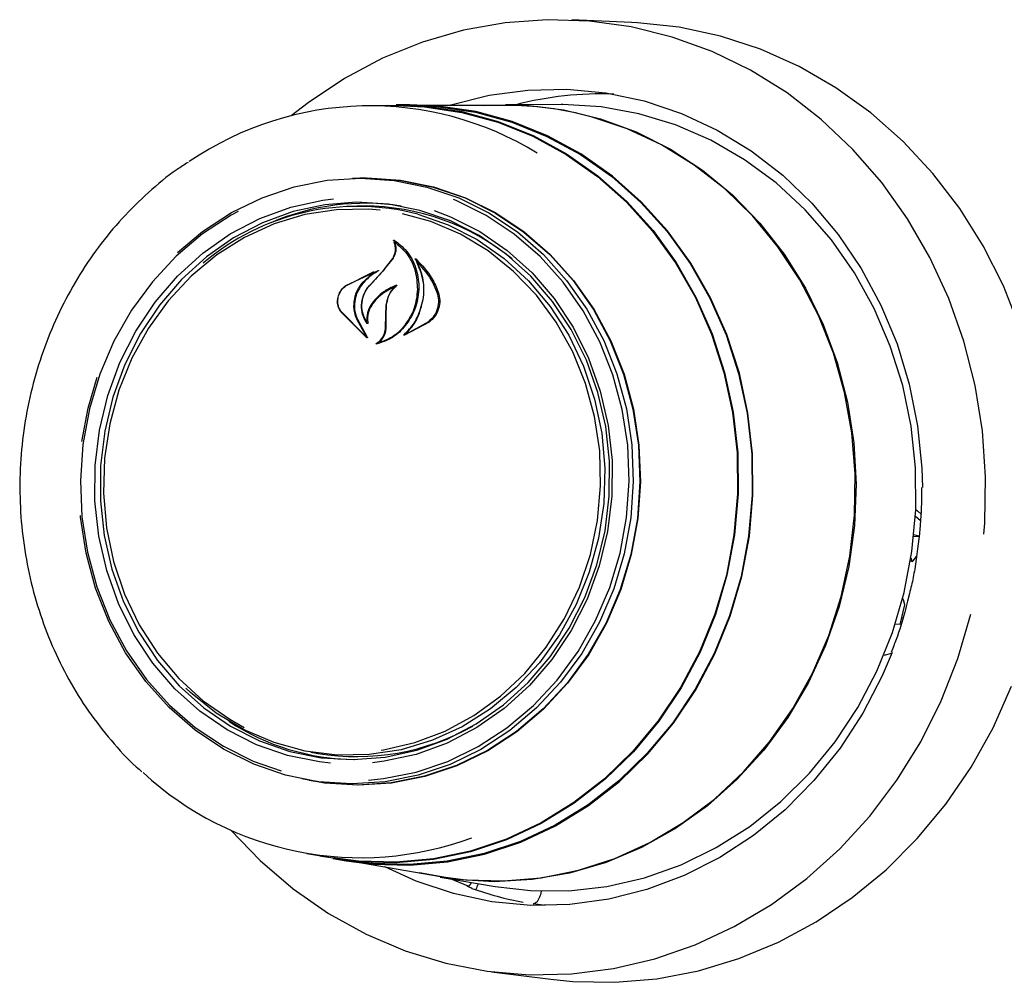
# Model space of a CAD drawing. Header units: inches. Extents: x 31 to 206, y 23 to 145.
# Tile 54 of 65: x 170.86 to 173.36, y 116.55 to 119. Entities that reach past the tile are written whole.
import ezdxf

# ---------------------------------------------------------------- set-up
doc = ezdxf.new("R2010")
doc.units = ezdxf.units.IN
doc.header["$LTSCALE"] = 16
doc.header["$MEASUREMENT"] = 0

msp = doc.modelspace()

# ---------------------------------------------------------------- linework, layer by layer
at = {"color": 7, "linetype": 'Continuous', "lineweight": 25}
for p, q in [((172.4131, 118.9935), (172.2616, 118.9998)), ((172.2343, 118.7847), (172.0928, 118.7844)), ((171.8152, 118.7821), (171.7485, 118.7819)), ((171.8502, 118.784), (171.8153, 118.7839)), ((172.0926, 118.7827), (171.8499, 118.7822)), ((171.7386, 118.598), (171.7229, 118.5979)), ((171.7333, 118.5269), (171.7152, 118.5268)), ((171.8141, 118.4356), (171.8106, 118.4359)), ((171.7844, 118.3654), (171.8064, 118.394)), ((171.7855, 118.3663), (171.8079, 118.3946)), ((171.8714, 118.3843), (171.8685, 118.3846)), ((171.6874, 118.3252), (171.7691, 118.3634)), ((171.748, 118.3253), (171.7844, 118.3654)), ((171.6868, 118.324), (171.7559, 118.3587)), ((171.7565, 118.3573), (171.7275, 118.3309)), ((171.7581, 118.3586), (171.7562, 118.3588)), ((171.7363, 118.1973), (171.6742, 118.2598)), ((171.7889, 118.2496), (171.7899, 118.2755)), ((171.79, 118.2498), (171.7906, 118.2755)), ((171.7408, 118.1923), (171.6733, 118.2587)), ((171.7152, 118.2387), (171.7374, 118.1985)), ((171.7165, 118.2395), (171.7418, 118.1934)), ((171.7884, 118.2183), (171.7889, 118.2496)), ((171.7899, 118.2183), (171.79, 118.2498)), ((171.7401, 118.2336), (171.7401, 118.2336)), ((171.8986, 118.2316), (171.8359, 118.1986)), ((171.897, 118.233), (171.8422, 118.2025)), ((171.8419, 118.2024), (171.8419, 118.2024)), ((171.0324, 118.0133), (171.0554, 118.0919)), ((171.0165, 117.9284), (171.0324, 118.0133)), ((173.134, 117.7399), (173.148, 117.7282)), ((173.1311, 117.6882), (173.144, 117.6871)), ((173.1441, 117.6882), (173.1314, 117.6917)), ((173.129, 117.6254), (173.1379, 117.6362)), ((173.1227, 117.625), (173.1264, 117.624)), ((173.1238, 117.632), (173.125, 117.6261)), ((173.1199, 117.5421), (173.1152, 117.5231)), ((173.0964, 117.4636), (173.1085, 117.514)), ((173.1036, 117.5276), (173.1023, 117.528)), ((173.1085, 117.514), (173.1049, 117.526)), ((173.0964, 117.4636), (173.0839, 117.4646)), ((173.1007, 117.4815), (173.1036, 117.4807)), ((173.0742, 117.3899), (173.0545, 117.3847)), ((171.5982, 117.1392), (171.616, 117.1361)), ((171.5938, 117.0678), (171.6092, 117.0652)), ((171.5882, 116.8821), (171.654, 116.8708)), ((171.6537, 116.869), (171.6881, 116.8631)), ((171.6881, 116.8649), (171.9274, 116.8237)), ((171.9272, 116.822), (172.0666, 116.798)), ((171.9982, 116.799), (171.9535, 116.8174)), ((171.9982, 116.799), (171.9979, 116.799)), ((172.1838, 116.7862), (172.1816, 116.777)), ((172.1633, 116.754), (172.1639, 116.754)), ((172.194, 116.7495), (172.1639, 116.754)), ((172.0576, 116.5814), (172.208, 116.5622))]:
    msp.add_line(p, q, dxfattribs=at)
at = {"color": 7, "linetype": 'Continuous', "lineweight": 25, "flags": 128}
for points in [[(173.3092, 117.6935), (173.3113, 117.7215), (173.3135, 117.8387), (173.3053, 117.9555), (173.2869, 118.0707), (173.2584, 118.1833), (173.2199, 118.2922), (173.172, 118.3963), (173.1151, 118.4948), (173.0496, 118.5866), (172.9763, 118.671), (172.8957, 118.7471), (172.8086, 118.8143), (172.7159, 118.8719), (172.6184, 118.9193), (172.517, 118.9562), (172.4127, 118.9821), (172.3065, 118.9969), (172.1992, 119.0004), (172.0921, 118.9926), (171.9859, 118.9735), (171.8818, 118.9433), (171.7807, 118.9023), (171.6835, 118.851), (171.5911, 118.7896), (171.5479, 118.7561)], [(173.4008, 118.2174), (173.3588, 118.324), (173.3076, 118.4254), (173.2477, 118.521), (173.1796, 118.6097), (173.104, 118.6908), (173.0216, 118.7635), (172.9331, 118.8272), (172.8392, 118.8812), (172.741, 118.9252), (172.6392, 118.9586), (172.5348, 118.9812), (172.4288, 118.9928), (172.4131, 118.9935)], [(171.9497, 118.7824), (171.9539, 118.7838), (172.0511, 118.8083), (172.1499, 118.8217), (172.2492, 118.8238), (172.3481, 118.8145), (172.4454, 118.7939), (172.5401, 118.7623), (172.631, 118.72), (172.7173, 118.6675), (172.7979, 118.6054), (172.872, 118.5342), (172.9388, 118.4549), (172.9975, 118.3683), (173.0475, 118.2753), (173.0883, 118.1769), (173.1194, 118.0743), (173.1404, 117.9685), (173.1512, 117.8608), (173.1527, 117.8114)], [(173.1066, 117.5449), (173.1263, 117.6494), (173.1359, 117.7554), (173.1351, 117.8618), (173.1239, 117.9673), (173.1026, 118.0707), (173.0712, 118.1709), (173.0303, 118.2667), (172.9801, 118.3571), (172.9214, 118.441), (172.8548, 118.5174), (172.781, 118.5856), (172.7009, 118.6447), (172.6153, 118.6941), (172.5253, 118.7331), (172.4319, 118.7614), (172.336, 118.7787), (172.2389, 118.7847), (172.2343, 118.7847)], [(171.7609, 118.782), (171.7922, 118.7835), (171.8876, 118.7808), (171.982, 118.7668), (172.0743, 118.7417), (172.1634, 118.7058), (172.2483, 118.6596), (172.328, 118.6035), (172.4016, 118.5382), (172.4681, 118.4645), (172.5268, 118.3833), (172.5771, 118.2954), (172.6183, 118.202), (172.6499, 118.1042), (172.6716, 118.003), (172.6832, 117.8996), (172.6844, 117.7954), (172.6753, 117.6914), (172.656, 117.5889), (172.6267, 117.4892), (172.5877, 117.3934), (172.5396, 117.3025), (172.4828, 117.2178), (172.418, 117.1401), (172.3461, 117.0703), (172.2678, 117.0094), (172.184, 116.958), (172.0958, 116.9167), (172.0041, 116.886), (171.9101, 116.8663), (171.8149, 116.8577), (171.7195, 116.8605), (171.6251, 116.8744), (171.6004, 116.88)], [(171.8152, 118.7821), (171.8874, 118.779), (171.9817, 118.765), (172.0738, 118.74), (172.1627, 118.7041), (172.2475, 118.658), (172.327, 118.602), (172.4004, 118.5368), (172.4668, 118.4633), (172.5255, 118.3822), (172.5756, 118.2945), (172.6167, 118.2013), (172.6483, 118.1036), (172.67, 118.0026), (172.6815, 117.8995), (172.6827, 117.7954), (172.6737, 117.6916), (172.6544, 117.5894), (172.6251, 117.4898), (172.5862, 117.3942), (172.5382, 117.3035), (172.4815, 117.2189), (172.4169, 117.1414), (172.345, 117.0718), (172.2669, 117.011), (172.1833, 116.9597), (172.0952, 116.9184), (172.0038, 116.8878), (171.9099, 116.8681), (171.8149, 116.8596), (171.7197, 116.8623), (171.654, 116.8708)], [(171.8499, 118.7822), (171.9223, 118.7791), (172.0168, 118.7651), (172.1093, 118.74), (172.1985, 118.704), (172.2835, 118.6577), (172.3633, 118.6016), (172.4369, 118.5362), (172.5036, 118.4624), (172.5624, 118.3811), (172.6127, 118.2931), (172.6539, 118.1996), (172.6856, 118.1016), (172.7074, 118.0003), (172.7189, 117.8968), (172.7202, 117.7924), (172.7111, 117.6883), (172.6917, 117.5857)], [(172.6936, 117.5853), (172.713, 117.688), (172.7221, 117.7923), (172.7209, 117.8969), (172.7093, 118.0006), (172.6875, 118.1021), (172.6558, 118.2003), (172.6144, 118.294), (172.564, 118.3821), (172.5051, 118.4636), (172.4383, 118.5375), (172.3646, 118.603), (172.2846, 118.6592), (172.1995, 118.7056), (172.1101, 118.7416), (172.0175, 118.7668), (171.9228, 118.7808), (171.8502, 118.784)], [(172.0391, 118.7826), (172.0493, 118.7832), (172.1455, 118.7829), (172.2409, 118.7714), (172.3345, 118.7488), (172.4252, 118.7155), (172.5121, 118.6717), (172.594, 118.6181), (172.6702, 118.5552), (172.7396, 118.4836), (172.8016, 118.4043), (172.8554, 118.3181), (172.9005, 118.226), (172.9363, 118.1291), (172.9623, 118.0284), (172.9784, 117.925), (172.9843, 117.8203), (172.98, 117.7152), (172.9655, 117.6111), (172.941, 117.5091), (172.9067, 117.4104), (172.863, 117.316), (172.8105, 117.2271), (172.7498, 117.1447), (172.6814, 117.0697), (172.6063, 117.0029), (172.5252, 116.945), (172.439, 116.8969), (172.3488, 116.859), (172.2556, 116.8316), (172.1604, 116.8153), (172.0643, 116.81), (171.9683, 116.8159), (171.8746, 116.8328)], [(171.9274, 116.8237), (171.9922, 116.8152), (172.0881, 116.812), (172.184, 116.8201), (172.2786, 116.8392), (172.371, 116.8691), (172.4601, 116.9096), (172.545, 116.9601), (172.6245, 117.0201), (172.6979, 117.089), (172.7643, 117.1658), (172.823, 117.2498), (172.8732, 117.34), (172.9145, 117.4354), (172.9463, 117.5349), (172.9683, 117.6373), (172.9803, 117.7416), (172.982, 117.8465), (172.9736, 117.9508), (172.955, 118.0534), (172.9265, 118.1531), (172.8885, 118.2488), (172.8413, 118.3393), (172.7854, 118.4237), (172.7216, 118.501), (172.6505, 118.5704), (172.573, 118.6309), (172.4899, 118.6821), (172.4022, 118.7232), (172.3108, 118.7538)], [(171.259, 118.4087), (171.3229, 118.4622), (171.3964, 118.5102), (171.4745, 118.5482), (171.5561, 118.5758), (171.64, 118.5924), (171.725, 118.5979), (171.8098, 118.5922), (171.8933, 118.5753), (171.974, 118.5476), (172.051, 118.5093), (172.1231, 118.4611), (172.1892, 118.4037), (172.2484, 118.3379), (172.2997, 118.2647), (172.3426, 118.1851), (172.3762, 118.1003), (172.4002, 118.0115), (172.4141, 117.9201), (172.4179, 117.8273), (172.4114, 117.7345), (172.3947, 117.6431), (172.3681, 117.5544), (172.3319, 117.4697), (172.2867, 117.3902), (172.2331, 117.3171), (172.172, 117.2515), (172.1042, 117.1942), (172.0307, 117.1462), (171.9526, 117.1082), (171.8709, 117.0806), (171.787, 117.064), (171.7021, 117.0585), (171.6172, 117.0642), (171.5338, 117.0811), (171.453, 117.1089), (171.376, 117.1471), (171.304, 117.1953), (171.2379, 117.2527), (171.1787, 117.3185), (171.1273, 117.3917), (171.0845, 117.4713), (171.0509, 117.5562), (171.0269, 117.6449), (171.0129, 117.7364), (171.0126, 117.7403)], [(171.7043, 118.5976), (171.7413, 118.5986), (171.8264, 118.5929), (171.91, 118.576), (171.991, 118.5481), (172.0682, 118.5098), (172.1405, 118.4615), (172.2068, 118.4039), (172.2661, 118.3379), (172.3176, 118.2645), (172.3605, 118.1847), (172.3943, 118.0996), (172.4183, 118.0106), (172.4323, 117.9189), (172.4361, 117.8259), (172.4295, 117.7329), (172.4128, 117.6412), (172.3861, 117.5523), (172.3498, 117.4673), (172.3045, 117.3876), (172.2508, 117.3143), (172.1895, 117.2485), (172.1215, 117.1911), (172.0478, 117.143), (171.9695, 117.1049), (171.8876, 117.0773), (171.8035, 117.0606), (171.7183, 117.0551), (171.6332, 117.0608), (171.5755, 117.0712)], [(171.7386, 118.598), (171.7407, 118.598), (171.8257, 118.5922), (171.9092, 118.5753), (171.9902, 118.5475), (172.0673, 118.5092), (172.1395, 118.4609), (172.2057, 118.4034), (172.265, 118.3375), (172.3164, 118.2641), (172.3593, 118.1844), (172.393, 118.0994), (172.417, 118.0105), (172.431, 117.9189), (172.4348, 117.8259), (172.4283, 117.733), (172.4115, 117.6414), (172.3849, 117.5526), (172.3486, 117.4677), (172.3034, 117.3881), (172.2497, 117.3149), (172.1885, 117.2491), (172.1206, 117.1918), (172.0469, 117.1437), (171.9686, 117.1056), (171.8869, 117.078), (171.8028, 117.0613), (171.7177, 117.0558), (171.6327, 117.0616), (171.6092, 117.0652)], [(171.6484, 117.1115), (171.6199, 117.1145), (171.5388, 117.1307), (171.4603, 117.1579), (171.3858, 117.1956), (171.3163, 117.2434), (171.2529, 117.3004), (171.1967, 117.3657), (171.1486, 117.4383), (171.1092, 117.5171), (171.0793, 117.6008), (171.0593, 117.6881), (171.0495, 117.7776), (171.05, 117.8679), (171.0609, 117.9576), (171.082, 118.0453), (171.113, 118.1295), (171.1533, 118.209), (171.2023, 118.2825), (171.2593, 118.3489), (171.3233, 118.4071), (171.3934, 118.4561), (171.4684, 118.4952), (171.5472, 118.5239), (171.6285, 118.5416), (171.6554, 118.5449)], [(171.8756, 118.5158), (171.7958, 118.5317), (171.7146, 118.5366), (171.6334, 118.5302), (171.5533, 118.5128), (171.4757, 118.4846), (171.4019, 118.4461), (171.3329, 118.3978), (171.2698, 118.3406), (171.2137, 118.2752), (171.1654, 118.2028), (171.1258, 118.1246), (171.0953, 118.0416), (171.0745, 117.9553), (171.0638, 117.867), (171.0633, 117.7781), (171.0729, 117.6899), (171.0926, 117.604), (171.1221, 117.5216), (171.1608, 117.444), (171.2082, 117.3725), (171.2636, 117.3082), (171.3259, 117.2521), (171.3943, 117.2051), (171.4677, 117.1679), (171.545, 117.1412), (171.6248, 117.1252), (171.706, 117.1204), (171.7873, 117.1267), (171.8673, 117.1441), (171.9449, 117.1723), (172.0187, 117.2109), (172.0877, 117.2592), (172.1508, 117.3164), (172.2069, 117.3817), (172.2552, 117.4541), (172.2948, 117.5324), (172.3253, 117.6154), (172.3461, 117.7017), (172.3568, 117.79), (172.3573, 117.8789), (172.3477, 117.967), (172.328, 118.053), (172.2985, 118.1354), (172.2598, 118.2129), (172.2124, 118.2844), (172.1571, 118.3487), (172.0947, 118.4048), (172.0263, 118.4519), (171.9529, 118.489), (171.8756, 118.5158)], [(171.7447, 117.0681), (171.7827, 117.0719), (171.8658, 117.0884), (171.9466, 117.1157), (172.0239, 117.1533), (172.0967, 117.2008), (172.1638, 117.2575), (172.2244, 117.3225), (172.2774, 117.3949), (172.3221, 117.4735), (172.3579, 117.5574), (172.3843, 117.6452), (172.4008, 117.7357), (172.4073, 117.8276), (172.4036, 117.9194), (172.3897, 118.01), (172.366, 118.0979), (172.3327, 118.1818), (172.2903, 118.2607), (172.2394, 118.3332), (172.1809, 118.3983), (172.1154, 118.4552), (172.0441, 118.5029), (171.9678, 118.5407), (171.9605, 118.5437)], [(171.4136, 118.5134), (171.3959, 118.5037), (171.3231, 118.4562), (171.256, 118.3995), (171.1955, 118.3346), (171.1425, 118.2622), (171.0977, 118.1835), (171.0619, 118.0996), (171.0355, 118.0118), (171.019, 117.9213), (171.0126, 117.8295), (171.0163, 117.7376), (171.0301, 117.6471), (171.0538, 117.5592), (171.0872, 117.4752), (171.1295, 117.3964), (171.1804, 117.3239), (171.239, 117.2587), (171.3044, 117.2019), (171.3758, 117.1542), (171.452, 117.1163), (171.5229, 117.0914)], [(171.7748, 118.5164), (171.7446, 118.5189), (171.6636, 118.5177), (171.5833, 118.5052), (171.5049, 118.4816), (171.4298, 118.4472), (171.3591, 118.4028), (171.2941, 118.3489), (171.2359, 118.2864), (171.1853, 118.2165), (171.1432, 118.1402), (171.1103, 118.0588), (171.0871, 117.9736), (171.0741, 117.8861), (171.0713, 117.7976), (171.079, 117.7096), (171.0969, 117.6236), (171.1248, 117.541), (171.1621, 117.4631), (171.2084, 117.3912), (171.2627, 117.3265), (171.3243, 117.27), (171.3921, 117.2228), (171.4291, 117.2023)], [(171.9119, 118.5155), (171.9531, 118.4997), (172.0276, 118.462), (172.0971, 118.4142), (172.1605, 118.3572), (172.2166, 118.2919), (172.2648, 118.2193), (172.3041, 118.1405), (172.334, 118.0568), (172.3541, 117.9695), (172.3639, 117.88), (172.3633, 117.7897), (172.3524, 117.7), (172.3313, 117.6123), (172.3004, 117.5281), (172.2601, 117.4486), (172.2111, 117.375), (172.1541, 117.3087), (172.09, 117.2505), (172.02, 117.2015), (171.9449, 117.1623), (171.8661, 117.1337), (171.7848, 117.116), (171.7552, 117.1124)], [(171.8698, 118.5063), (171.9474, 118.4793), (172.0211, 118.4416), (172.0896, 118.3938), (172.1519, 118.3368), (172.2068, 118.2714), (172.2536, 118.1987), (172.2913, 118.12), (172.3195, 118.0365), (172.3376, 117.9495), (172.3453, 117.8606), (172.3426, 117.7712), (172.3294, 117.6827), (172.306, 117.5966), (172.2727, 117.5143), (172.2302, 117.4372), (172.1791, 117.3666), (172.1202, 117.3035), (172.0545, 117.249), (171.9831, 117.204), (171.9072, 117.1694), (171.8279, 117.1455), (171.7467, 117.1329), (171.6649, 117.1316), (171.5837, 117.1419), (171.5046, 117.1634), (171.4287, 117.1958), (171.3574, 117.2387), (171.2919, 117.2912), (171.2805, 117.3019)], [(171.7766, 117.1444), (171.783, 117.1454), (171.8626, 117.1635), (171.9395, 117.1925), (172.0125, 117.232), (172.0805, 117.2812), (172.1422, 117.3395), (172.1968, 117.4058), (172.2432, 117.4791), (172.2808, 117.5581), (172.3089, 117.6416), (172.327, 117.7281), (172.3349, 117.8163), (172.3324, 117.9047), (172.3196, 117.9919), (172.2967, 118.0764), (172.264, 118.1568), (172.2221, 118.2319), (172.1717, 118.3003), (172.1136, 118.361), (172.0488, 118.413), (171.9783, 118.4554), (171.9032, 118.4875), (171.8311, 118.5075)], [(173.1359, 117.7559), (173.1402, 117.7525), (173.1502, 117.7435)], [(173.125, 117.6261), (173.1253, 117.6253), (173.1256, 117.6246), (173.126, 117.6242), (173.1265, 117.624), (173.1271, 117.624), (173.1277, 117.6242), (173.1284, 117.6247), (173.129, 117.6254)], [(171.6881, 116.8631), (171.7542, 116.8545), (171.8499, 116.8518), (171.9454, 116.8603), (172.0397, 116.8801), (172.1316, 116.9109), (172.2201, 116.9524), (172.3041, 117.0039), (172.3827, 117.0651), (172.4549, 117.135), (172.5198, 117.2129), (172.5768, 117.298), (172.6251, 117.3891), (172.6642, 117.4852), (172.6936, 117.5853)], [(172.6917, 117.5857), (172.6624, 117.4859), (172.6233, 117.3899), (172.5751, 117.2989), (172.5183, 117.2141), (172.4534, 117.1363), (172.3814, 117.0665), (172.303, 117.0055), (172.2191, 116.954), (172.1308, 116.9126), (172.039, 116.8819), (171.9449, 116.8621), (171.8495, 116.8536), (171.754, 116.8563), (171.714, 116.8608)], [(172.0666, 116.798), (172.1567, 116.7875), (172.254, 116.7871), (172.351, 116.7981), (172.4466, 116.8202), (172.5395, 116.8533), (172.6289, 116.897), (172.7137, 116.9507), (172.7929, 117.0138), (172.8656, 117.0857), (172.9311, 117.1656), (172.9885, 117.2524), (173.0372, 117.3453), (173.0767, 117.4432), (173.1066, 117.5449)], [(171.3948, 116.9411), (171.4694, 116.8637), (171.5533, 116.7919), (171.6433, 116.7295), (171.7385, 116.6769), (171.8381, 116.6347), (171.941, 116.6033), (172.0464, 116.5829), (172.1533, 116.5737), (172.2606, 116.5759), (172.3674, 116.5894), (172.4727, 116.614), (172.5754, 116.6497), (172.6747, 116.6959), (172.7696, 116.7523), (172.8591, 116.8184), (172.9426, 116.8935), (173.0191, 116.977), (173.0881, 117.068), (173.1487, 117.1657), (173.2006, 117.2693), (173.2431, 117.3776), (173.2759, 117.4898)], [(173.0758, 117.3923), (173.0508, 117.3335), (173.0015, 117.2384), (172.9434, 117.1494), (172.8772, 117.0673), (172.8036, 116.9931), (172.7234, 116.9277), (172.6375, 116.8716), (172.5469, 116.8256), (172.4525, 116.7901), (172.3553, 116.7655), (172.2565, 116.7521), (172.1571, 116.75), (172.0583, 116.7593), (171.961, 116.7799), (171.8663, 116.8115), (171.7865, 116.8479)], [(172.208, 116.5622), (172.2646, 116.5565), (172.3713, 116.5545), (172.4778, 116.5636), (172.5832, 116.5837), (172.6865, 116.6148), (172.7868, 116.6564), (172.8831, 116.7082), (172.9746, 116.7698), (173.0604, 116.8406), (173.1398, 116.9198), (173.212, 117.0069), (173.2764, 117.101), (173.3323, 117.2012), (173.3793, 117.3067)]]:
    msp.add_lwpolyline(points, dxfattribs=at)
at = {"color": 7, "linetype": 'Continuous', "lineweight": 25}
for centre, radius, start, end in [((172.3363, 117.9371), 0.8747, 87.9217, 104.3508), ((171.7481, 117.9673), 0.8141, 58.4836, 124.3063), ((172.0943, 117.9579), 0.8248, 74.7809, 90.1118), ((171.7166, 117.9215), 0.6045, 75.3203, 130.4402), ((171.7353, 117.9333), 0.6006, 81.1209, 113.4076), ((171.7323, 117.9292), 0.5977, 50.8359, 89.9017), ((178.5558, 112.0571), 9.2544, 137.01889, 137.35726), ((173.1032, 117.5258), 0.00176, 4.1686, 124.7117), ((171.7168, 117.7192), 0.5988, 236.897, 269.2833), ((171.7149, 117.7268), 0.5988, 260.4915, 299.4797), ((171.7243, 117.6846), 0.8135, 227.2277, 290.3459), ((172.3009, 117.6148), 0.8724, 250.3596, 259.2314)]:
    msp.add_arc(centre, radius, start, end, dxfattribs=at)
for points, knots in [([(171.286, 118.6378), (171.2766, 118.6319), (171.2412, 118.6096), (171.1847, 118.5622), (171.1176, 118.4965), (171.0571, 118.4232), (171.0037, 118.3439), (170.958, 118.259), (170.9203, 118.1697), (170.8912, 118.0768), (170.8708, 117.9812), (170.8595, 117.884), (170.8574, 117.7862), (170.8645, 117.6888), (170.8806, 117.5928), (170.9058, 117.4993), (170.9396, 117.4091), (170.9818, 117.3233), (171.0317, 117.2426), (171.0896, 117.1687), (171.1357, 117.1176), (171.1641, 117.0937), (171.169, 117.0896)], [0, 0, 0, 0, 0.019359, 0.073068, 0.126816, 0.1806, 0.234417, 0.288263, 0.342132, 0.396021, 0.449926, 0.503843, 0.557767, 0.611695, 0.665624, 0.719548, 0.773463, 0.827365, 0.881247, 0.935104, 0.988928, 1, 1, 1, 1]), ([(171.8064, 118.394), (171.8085, 118.3981), (171.8128, 118.4065), (171.814, 118.4205), (171.8119, 118.4299), (171.81, 118.4343), (171.8098, 118.4347)], [0, 0, 0, 0, 0.322035, 0.644191, 0.96662, 1, 1, 1, 1]), ([(171.8079, 118.3946), (171.8101, 118.3986), (171.8143, 118.4067), (171.8157, 118.4202), (171.8135, 118.4314), (171.8101, 118.4371), (171.8088, 118.4392)], [0, 0, 0, 0, 0.278315, 0.556599, 0.835281, 1, 1, 1, 1]), ([(171.8088, 118.4392), (171.8088, 118.4393), (171.8087, 118.4395), (171.8087, 118.4397), (171.8087, 118.44), (171.8089, 118.4403), (171.8091, 118.4404), (171.8093, 118.4405), (171.8096, 118.4406), (171.8097, 118.4405), (171.8098, 118.4405), (171.8098, 118.4405)], [0, 0, 0, 0, 0.123101, 0.245949, 0.370555, 0.495926, 0.620795, 0.743742, 0.863804, 0.982243, 1, 1, 1, 1]), ([(171.8109, 118.4358), (171.8108, 118.4358), (171.8107, 118.4359), (171.8104, 118.4359), (171.8102, 118.4358), (171.81, 118.4357), (171.8098, 118.4355), (171.8097, 118.4352), (171.8097, 118.4349), (171.8098, 118.4348), (171.8098, 118.4347)], [0, 0, 0, 0, 0.125981, 0.251748, 0.377432, 0.503496, 0.631523, 0.760721, 0.890553, 1, 1, 1, 1]), ([(171.8098, 118.4405), (171.821, 118.4318), (171.8446, 118.4137), (171.8668, 118.3716), (171.873, 118.3362), (171.8726, 118.3169), (171.8725, 118.3145)], [0, 0, 0, 0, 0.296383, 0.623255, 0.953008, 1, 1, 1, 1]), ([(171.8109, 118.4358), (171.822, 118.4263), (171.8448, 118.4067), (171.8659, 118.3634), (171.8682, 118.3307), (171.8693, 118.3146)], [0, 0, 0, 0, 0.321881, 0.666052, 1, 1, 1, 1]), ([(171.8637, 118.3916), (171.8637, 118.3916), (171.8636, 118.3918), (171.8636, 118.3921), (171.8637, 118.3923), (171.8638, 118.3926), (171.864, 118.3928), (171.8643, 118.3929), (171.8646, 118.3929), (171.8648, 118.3928), (171.8649, 118.3927), (171.8649, 118.3927)], [0, 0, 0, 0, 0.117543, 0.234703, 0.353458, 0.473529, 0.593375, 0.712011, 0.828244, 0.942684, 1, 1, 1, 1]), ([(171.8709, 118.2479), (171.8765, 118.2637), (171.8877, 118.2953), (171.8852, 118.3451), (171.8734, 118.3763), (171.8644, 118.3905), (171.8637, 118.3916)], [0, 0, 0, 0, 0.324346, 0.648698, 0.972585, 1, 1, 1, 1]), ([(171.8649, 118.3927), (171.88, 118.3771), (171.9038, 118.3525), (171.9173, 118.32), (171.9222, 118.3082)], [0, 0, 0, 0, 0.63599, 1, 1, 1, 1]), ([(171.8689, 118.3844), (171.8688, 118.3844), (171.8687, 118.3845), (171.8685, 118.3846), (171.8682, 118.3846), (171.868, 118.3844), (171.8678, 118.3842), (171.8677, 118.384), (171.8676, 118.3837), (171.8677, 118.3835), (171.8677, 118.3834), (171.8677, 118.3833)], [0, 0, 0, 0, 0.116195, 0.23286, 0.349162, 0.465967, 0.583993, 0.703152, 0.823093, 0.942771, 1, 1, 1, 1]), ([(171.8689, 118.3844), (171.8834, 118.3678), (171.9036, 118.3448), (171.9155, 118.3159), (171.9188, 118.3077)], [0, 0, 0, 0, 0.7187582, 1, 1, 1, 1]), ([(171.7695, 118.362), (171.7598, 118.356), (171.7453, 118.347), (171.7339, 118.3341), (171.73, 118.3297)], [0, 0, 0, 0, 0.666171, 1, 1, 1, 1]), ([(171.7691, 118.3634), (171.7692, 118.3634), (171.7694, 118.3635), (171.7696, 118.3634), (171.7698, 118.3633), (171.7699, 118.363), (171.77, 118.3628), (171.7699, 118.3625), (171.7698, 118.3623), (171.7697, 118.3621), (171.7695, 118.362), (171.7695, 118.362)], [0, 0, 0, 0, 0.113134, 0.226287, 0.339365, 0.453482, 0.568977, 0.6862, 0.804488, 0.922829, 1, 1, 1, 1]), ([(171.8714, 118.2474), (171.8768, 118.2633), (171.8875, 118.295), (171.8851, 118.3435), (171.8732, 118.3707), (171.8677, 118.3833)], [0, 0, 0, 0, 0.348801, 0.697655, 1, 1, 1, 1]), ([(171.7565, 118.3573), (171.7565, 118.3573), (171.7567, 118.3575), (171.7568, 118.3577), (171.7569, 118.358), (171.7568, 118.3582), (171.7567, 118.3585), (171.7565, 118.3587), (171.7563, 118.3588), (171.7561, 118.3588), (171.756, 118.3587), (171.7559, 118.3587)], [0, 0, 0, 0, 0.118444, 0.236791, 0.355654, 0.475041, 0.593939, 0.712043, 0.829322, 0.945904, 1, 1, 1, 1]), ([(171.6733, 118.2587), (171.671, 118.2631), (171.6664, 118.2719), (171.6654, 118.2876), (171.6691, 118.3031), (171.6767, 118.3164), (171.6841, 118.3224), (171.6874, 118.3252)], [0, 0, 0, 0, 0.2063155, 0.412585, 0.6199658, 0.8275669, 1, 1, 1, 1]), ([(171.6742, 118.2598), (171.6719, 118.264), (171.6674, 118.2724), (171.6661, 118.2876), (171.6694, 118.3025), (171.6766, 118.3154), (171.6836, 118.3213), (171.6868, 118.324)], [0, 0, 0, 0, 0.205659, 0.411391, 0.617776, 0.824282, 1, 1, 1, 1]), ([(171.7275, 118.3309), (171.722, 118.3227), (171.7148, 118.3123), (171.711, 118.3002), (171.7102, 118.2975)], [0, 0, 0, 0, 0.775735, 1, 1, 1, 1]), ([(171.73, 118.3297), (171.7244, 118.3217), (171.7172, 118.3115), (171.7133, 118.2996), (171.7124, 118.297)], [0, 0, 0, 0, 0.779145, 1, 1, 1, 1]), ([(171.7417, 118.2283), (171.738, 118.234), (171.7301, 118.2461), (171.7259, 118.2693), (171.7289, 118.294), (171.7377, 118.3134), (171.7457, 118.323), (171.7484, 118.3262)], [0, 0, 0, 0, 0.199031, 0.425618, 0.654006, 0.884097, 1, 1, 1, 1]), ([(171.7396, 118.2339), (171.7364, 118.2398), (171.7295, 118.2524), (171.7268, 118.2755), (171.7313, 118.2995), (171.7401, 118.316), (171.7467, 118.3237), (171.748, 118.3253)], [0, 0, 0, 0, 0.211272, 0.4520564, 0.693901, 0.9365866, 1, 1, 1, 1]), ([(171.8161, 118.3262), (171.8039, 118.3207), (171.7818, 118.3108), (171.7648, 118.2927), (171.7572, 118.2846)], [0, 0, 0, 0, 0.5544372, 1, 1, 1, 1]), ([(171.8104, 118.3216), (171.7982, 118.3152), (171.7792, 118.3053), (171.7643, 118.2893), (171.759, 118.2835)], [0, 0, 0, 0, 0.641492, 1, 1, 1, 1]), ([(171.7899, 118.2755), (171.7913, 118.2831), (171.7942, 118.2982), (171.8038, 118.3127), (171.8101, 118.3192), (171.8111, 118.3203)], [0, 0, 0, 0, 0.456282, 0.91253, 1, 1, 1, 1]), ([(171.7906, 118.2755), (171.7919, 118.2829), (171.7945, 118.2975), (171.805, 118.3143), (171.8136, 118.322), (171.8167, 118.3248)], [0, 0, 0, 0, 0.387705, 0.775512, 1, 1, 1, 1]), ([(171.8161, 118.3262), (171.8162, 118.3262), (171.8163, 118.3263), (171.8166, 118.3262), (171.8168, 118.3261), (171.8169, 118.3259), (171.817, 118.3257), (171.817, 118.3254), (171.8169, 118.3251), (171.8168, 118.3249), (171.8167, 118.3249), (171.8167, 118.3248)], [0, 0, 0, 0, 0.1190935, 0.2382813, 0.357201, 0.4761032, 0.5957172, 0.716453, 0.8377729, 0.9593565, 1, 1, 1, 1]), ([(171.8693, 118.3146), (171.8677, 118.2987), (171.8655, 118.2771), (171.8568, 118.2572), (171.8545, 118.252)], [0, 0, 0, 0, 0.7361274, 1, 1, 1, 1]), ([(171.8725, 118.3145), (171.8707, 118.2983), (171.8681, 118.2765), (171.859, 118.2565), (171.8566, 118.2513)], [0, 0, 0, 0, 0.739885, 1, 1, 1, 1]), ([(171.7102, 118.2975), (171.7085, 118.2889), (171.7051, 118.2716), (171.7093, 118.2514), (171.714, 118.2413), (171.7152, 118.2387)], [0, 0, 0, 0, 0.427052, 0.854253, 1, 1, 1, 1]), ([(171.7124, 118.297), (171.7107, 118.2886), (171.7071, 118.2716), (171.7109, 118.2519), (171.7154, 118.242), (171.7165, 118.2395)], [0, 0, 0, 0, 0.4291024, 0.8582563, 1, 1, 1, 1]), ([(171.7572, 118.2846), (171.753, 118.2786), (171.7447, 118.2664), (171.7406, 118.2483), (171.7408, 118.2378), (171.7409, 118.2345)], [0, 0, 0, 0, 0.407831, 0.815767, 1, 1, 1, 1]), ([(171.9188, 118.3077), (171.9206, 118.3011), (171.9241, 118.288), (171.921, 118.2669), (171.9123, 118.2472), (171.9021, 118.2377), (171.897, 118.233)], [0, 0, 0, 0, 0.249255, 0.498558, 0.748961, 1, 1, 1, 1]), ([(171.9222, 118.3082), (171.924, 118.3014), (171.9274, 118.2879), (171.9239, 118.2662), (171.9145, 118.2462), (171.9039, 118.2365), (171.8986, 118.2316)], [0, 0, 0, 0, 0.2496933, 0.4993075, 0.7508164, 1, 1, 1, 1]), ([(171.759, 118.2835), (171.7549, 118.2776), (171.7465, 118.2658), (171.7418, 118.2461), (171.7427, 118.234), (171.743, 118.229)], [0, 0, 0, 0, 0.368991, 0.737955, 1, 1, 1, 1]), ([(171.7396, 118.2339), (171.7396, 118.2338), (171.7397, 118.2337), (171.74, 118.2336), (171.7402, 118.2336), (171.7405, 118.2336), (171.7407, 118.2338), (171.7408, 118.234), (171.7409, 118.2343), (171.7409, 118.2344), (171.7409, 118.2345)], [0, 0, 0, 0, 0.128666, 0.257261, 0.385754, 0.513958, 0.642206, 0.771451, 0.901171, 1, 1, 1, 1]), ([(171.8566, 118.2513), (171.8488, 118.2384), (171.8333, 118.2127), (171.7998, 118.1872), (171.7757, 118.1796), (171.7652, 118.1763)], [0, 0, 0, 0, 0.359986, 0.72009, 1, 1, 1, 1]), ([(171.8545, 118.252), (171.8471, 118.2393), (171.8322, 118.2139), (171.8017, 118.1904), (171.7809, 118.1827), (171.7731, 118.1799)], [0, 0, 0, 0, 0.384903, 0.769932, 1, 1, 1, 1]), ([(171.8352, 118.2), (171.8447, 118.2096), (171.8588, 118.2239), (171.8679, 118.242), (171.8709, 118.2479)], [0, 0, 0, 0, 0.670267, 1, 1, 1, 1]), ([(171.8415, 118.2038), (171.8504, 118.2141), (171.8621, 118.2275), (171.8697, 118.2436), (171.8714, 118.2474)], [0, 0, 0, 0, 0.766376, 1, 1, 1, 1]), ([(171.743, 118.229), (171.743, 118.2289), (171.743, 118.2287), (171.743, 118.2285), (171.7428, 118.2283), (171.7426, 118.2281), (171.7423, 118.228), (171.7421, 118.228), (171.7419, 118.2281), (171.7418, 118.2282), (171.7417, 118.2283)], [0, 0, 0, 0, 0.130357, 0.260507, 0.391062, 0.520504, 0.649548, 0.77731, 0.904524, 1, 1, 1, 1]), ([(171.7647, 118.1778), (171.7674, 118.1797), (171.7743, 118.1845), (171.7827, 118.1957), (171.7875, 118.2081), (171.7882, 118.2158), (171.7884, 118.2183)], [0, 0, 0, 0, 0.206003, 0.524655, 0.845104, 1, 1, 1, 1]), ([(171.7725, 118.1812), (171.7753, 118.1841), (171.7819, 118.1908), (171.7883, 118.2039), (171.7894, 118.2138), (171.7899, 118.2183)], [0, 0, 0, 0, 0.292801, 0.676007, 1, 1, 1, 1]), ([(171.7418, 118.1934), (171.7418, 118.1934), (171.7419, 118.1932), (171.7419, 118.1929), (171.7418, 118.1927), (171.7417, 118.1924), (171.7415, 118.1923), (171.7412, 118.1922), (171.741, 118.1922), (171.7408, 118.1922), (171.7408, 118.1923)], [0, 0, 0, 0, 0.1254874, 0.2506342, 0.3765247, 0.5023893, 0.6282132, 0.7529537, 0.8768965, 1, 1, 1, 1]), ([(171.8359, 118.1986), (171.8358, 118.1986), (171.8356, 118.1986), (171.8354, 118.1986), (171.8352, 118.1988), (171.835, 118.199), (171.8349, 118.1992), (171.8349, 118.1995), (171.835, 118.1998), (171.8352, 118.1999), (171.8352, 118.2)], [0, 0, 0, 0, 0.12307, 0.245894, 0.368159, 0.490104, 0.612843, 0.7365, 0.861217, 1, 1, 1, 1]), ([(171.8415, 118.2038), (171.8414, 118.2037), (171.8413, 118.2036), (171.8412, 118.2033), (171.8412, 118.203), (171.8413, 118.2028), (171.8415, 118.2026), (171.8417, 118.2025), (171.8419, 118.2024), (171.8421, 118.2024), (171.8422, 118.2025)], [0, 0, 0, 0, 0.125514, 0.251194, 0.376713, 0.502033, 0.626722, 0.750348, 0.874063, 1, 1, 1, 1]), ([(171.7652, 118.1763), (171.7651, 118.1763), (171.7649, 118.1763), (171.7647, 118.1764), (171.7645, 118.1766), (171.7644, 118.1768), (171.7643, 118.177), (171.7643, 118.1773), (171.7644, 118.1776), (171.7646, 118.1777), (171.7647, 118.1778), (171.7647, 118.1778)], [0, 0, 0, 0, 0.118547, 0.236992, 0.355327, 0.474257, 0.59354, 0.713653, 0.8344, 0.955105, 1, 1, 1, 1]), ([(173.1503, 117.8116), (173.1504, 117.7928), (173.1504, 117.758), (173.1478, 117.7233), (173.1466, 117.7073)], [0, 0, 0, 0, 0.540632, 1, 1, 1, 1]), ([(173.1466, 117.7073), (173.1428, 117.6728), (173.1373, 117.6244), (173.1269, 117.5695), (173.1216, 117.549), (173.1199, 117.5421)], [0, 0, 0, 0, 0.620406, 0.872299, 1, 1, 1, 1]), ([(173.1152, 117.5231), (173.1129, 117.5137), (173.1049, 117.4808), (173.091, 117.4369), (173.0775, 117.4035), (173.0731, 117.3923)], [0, 0, 0, 0, 0.210191, 0.736809, 1, 1, 1, 1]), ([(171.9982, 116.799), (171.9992, 116.7993), (172.0012, 116.7999), (172.0043, 116.8034), (172.006, 116.8069), (172.0067, 116.8083)], [0, 0, 0, 0, 0.378703, 0.757352, 1, 1, 1, 1]), ([(172.0077, 116.7931), (172.0058, 116.7938), (172.0021, 116.7952), (171.9983, 116.797), (171.9965, 116.7984), (171.9967, 116.7989), (171.9976, 116.799), (171.9979, 116.799)], [0, 0, 0, 0, 0.228129, 0.456277, 0.684395, 0.91192, 1, 1, 1, 1]), ([(172.023, 116.8055), (172.0222, 116.8025), (172.0207, 116.797), (172.0186, 116.7924), (172.0176, 116.7904)], [0, 0, 0, 0, 0.555206, 1, 1, 1, 1]), ([(172.1816, 116.777), (172.1808, 116.7743), (172.1792, 116.7688), (172.1754, 116.7618), (172.171, 116.7566), (172.167, 116.7541), (172.1647, 116.754), (172.1639, 116.754)], [0, 0, 0, 0, 0.216742, 0.433444, 0.651036, 0.868861, 1, 1, 1, 1])]:
    msp.add_open_spline(points, degree=3, knots=knots, dxfattribs=at)

doc.saveas('drawing.dxf')
